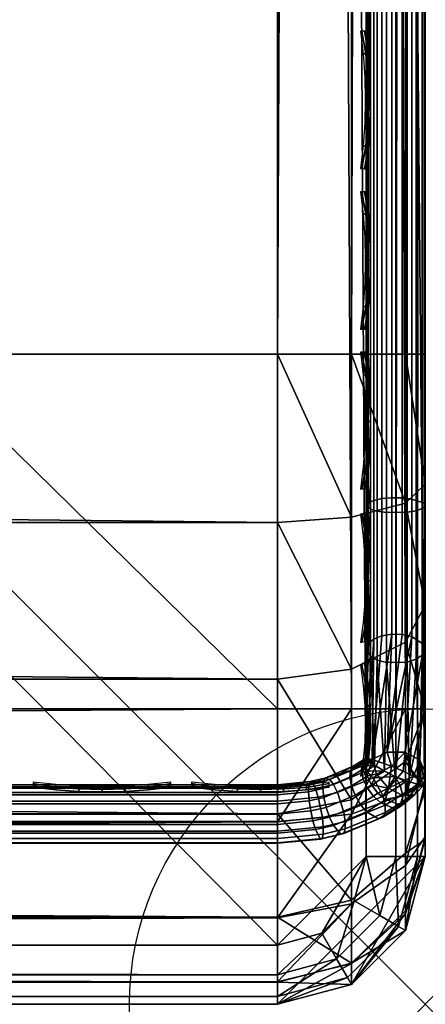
# Model space of a CAD drawing. Header units: inches. Extents: x 0 to 28, y -28 to 0.
# Tile 15 of 98: x 27.3 to 28, y -28 to -26.3. Entities that reach past the tile are written whole.
import ezdxf

# ---------------------------------------------------------------- set-up
doc = ezdxf.new("R2010")
doc.units = ezdxf.units.IN
doc.header["$LTSCALE"] = 0.03937
doc.header["$MEASUREMENT"] = 0
doc.header["$PDMODE"] = 35
doc.header["$PDSIZE"] = 1
for name, color, linetype in [('A-FURN-3-NODE', 7, 'Continuous'), ('A-FURN-3-ST', 151, 'Continuous'), ('A-FURN-3-ST-SEAM', 250, 'Continuous'), ('A-FURN-3-STITCH', 15, 'Continuous')]:
    doc.layers.add(name, color=color, linetype=linetype)
doc.layers.add('A-FURN-3-ST-LM', color=7, linetype='Continuous', true_color=0xffbd7a)

msp = doc.modelspace()

# ---------------------------------------------------------------- linework, layer by layer
at = {"layer": 'A-FURN-3-NODE'}
msp.add_point((28, -28.01), dxfattribs=at)

# ---------------------------------------------------------------- meshes
at = {"layer": 'A-FURN-3-ST'}
mesh = msp.add_polyface(dxfattribs=at)
corners = [(0.25, -0.4912, 5), (27.75, -27.51, 5), (0.25, -27.51, 5), (0.125, -0.4912, 5.0335), (0.125, -27.51, 5.0335), (0.0335, -0.4912, 5.125), (0.0335, -27.51, 5.125), (0, -0.4912, 5.25), (0, -27.51, 5.25), (0.25, -27.7013, 5.0381), (0.125, -27.6885, 5.069), (0.0335, -27.6535, 5.1535), (0, -27.635, 5.2835), (0.25, -26.91, 18), (0.125, -26.91, 17.9665), (0.25, -27.1947, 17.9625), (0.125, -27.186, 17.9302), (0.25, -27.46, 17.8526), (0.125, -27.4433, 17.8236), (0.25, -27.6878, 17.6778), (0.125, -27.6641, 17.6541), (0.0335, -26.91, 17.875), (0.0335, -27.1624, 17.8418), (0.0335, -27.3975, 17.7444), (0.0335, -27.5994, 17.5894), (0, -26.91, 17.75), (0, -27.13, 17.721), (0, -27.335, 17.6361), (0, -27.511, 17.501), (0.0335, -27.7544, 17.3875), (0, -27.6461, 17.325), (0.0335, -1.1, 17.875), (0.125, -1.1, 17.9665), (0.25, -1.1, 18), (27.75, -27.6878, 17.6778), (27.75, -27.46, 17.8526), (27.75, -27.1947, 17.9625), (0, -27.7265, 5.375), (0, -27.76, 5.5), (0, -0.2412, 5.5002), (0, -0.25, 16.9007), (0, -27.76, 16.9), (0, -1.1, 17.75), (0, -27.731, 17.12)]
mesh.append_faces([[corners[k] for k in face] for face in [(0, 1, 2), (3, 2, 4), (5, 4, 6), (7, 6, 8), (9, 10, 2), (2, 10, 4), (4, 10, 11), (4, 11, 6), (6, 11, 8), (8, 11, 12), (13, 14, 15), (15, 14, 16), (15, 16, 17), (17, 16, 18), (17, 18, 19), (19, 18, 20), (14, 21, 16), (16, 21, 22), (16, 22, 23, 18), (18, 23, 24, 20), (21, 25, 22), (22, 25, 26), (22, 26, 23), (23, 26, 27), (23, 27, 24), (24, 27, 28), (24, 28, 29), (29, 28, 30), (31, 25, 21), (32, 21, 14), (33, 14, 13), (19, 34, 17), (17, 35, 15), (15, 36, 13), (2, 1, 9), (12, 37, 8), (8, 38, 39), (40, 38, 41), (42, 41, 25), (25, 41, 43), (25, 43, 30), (30, 28, 25), (25, 28, 27), (25, 27, 26)]])
mesh = msp.add_polyface(dxfattribs=at)
corners = [(0.25, -1.1, 18), (27.75, -1.1, 18), (0.25, -0.8154, 17.9626), (27.75, -0.8154, 17.9626), (0.25, -0.5502, 17.8528), (27.75, -0.5502, 17.8528), (0.25, -0.3225, 17.6781), (0.25, -0.2998, 5.0381), (27.75, -0.2998, 5.0381), (0.25, -0.4912, 5), (0.25, -27.51, 5), (0.125, -0.4912, 5.0335), (0.125, -27.51, 5.0335), (0.0335, -0.4912, 5.125), (0.0335, -27.51, 5.125), (0, -0.4912, 5.25), (0.125, -0.3126, 5.069), (0.0335, -0.3477, 5.1536), (0, -0.3662, 5.2835), (0, -1.1, 17.75), (0.0335, -1.1, 17.875), (0, -0.8801, 17.7211), (0.0335, -0.8478, 17.8418), (0, -0.6752, 17.6362), (0.0335, -0.6127, 17.7445), (0, -0.4992, 17.5013), (0.0335, -0.4108, 17.5897), (0, -0.3641, 17.3254), (0.125, -1.1, 17.9665), (0.125, -0.8241, 17.9302), (0.125, -0.567, 17.8238), (0.125, -0.3462, 17.6544), (0, -26.91, 17.75), (0.0335, -26.91, 17.875), (0.125, -26.91, 17.9665), (0, -27.51, 5.25), (0, -0.2412, 5.5002), (0, -0.2747, 5.3751), (0, -27.76, 5.5), (0, -0.25, 16.9007), (0, -27.76, 16.9), (0, -0.2791, 17.1205), (0.25, -26.91, 18)]
mesh.append_faces([[corners[k] for k in face] for face in [(0, 1, 2), (2, 3, 4), (4, 5, 6), (7, 8, 9), (9, 10, 11), (11, 12, 13), (13, 14, 15), (16, 7, 11), (11, 7, 9), (11, 13, 16), (16, 13, 17), (13, 15, 17), (17, 15, 18), (19, 20, 21), (21, 20, 22), (21, 22, 23), (23, 22, 24), (23, 24, 25), (25, 24, 26), (25, 26, 27), (20, 28, 22), (22, 28, 29), (22, 29, 30, 24), (24, 30, 31, 26), (28, 0, 29), (29, 0, 2), (29, 2, 30), (30, 2, 4), (30, 4, 31), (31, 4, 6), (19, 32, 20), (20, 33, 28), (28, 34, 0), (35, 36, 15), (15, 37, 18), (36, 38, 39), (39, 40, 19), (21, 23, 19), (19, 23, 25), (19, 25, 27), (27, 41, 19), (19, 41, 39), (42, 1, 0)]])
mesh = msp.add_polyface(dxfattribs=at)
corners = [(27.9665, -0.4912, 5.125), (28, -27.51, 5.25), (27.9665, -27.51, 5.125), (27.875, -0.4912, 5.0335), (27.875, -27.51, 5.0335), (27.75, -0.4912, 5), (27.75, -27.51, 5), (27.875, -27.6885, 5.069), (27.75, -27.7013, 5.0381), (27.9665, -27.6535, 5.1535), (28, -27.635, 5.2835), (28, -26.91, 17.75), (27.9665, -26.91, 17.875), (28, -27.13, 17.721), (27.9665, -27.1624, 17.8418), (28, -27.335, 17.6361), (27.9665, -27.3975, 17.7444), (28, -27.511, 17.501), (27.9665, -27.5994, 17.5894), (28, -27.6461, 17.325), (27.875, -26.91, 17.9665), (27.875, -27.186, 17.9302), (27.875, -27.4433, 17.8236), (27.875, -27.6641, 17.6541), (27.75, -26.91, 18), (27.75, -27.1947, 17.9625), (27.75, -27.46, 17.8526), (27.75, -27.6878, 17.6778), (27.875, -1.1, 17.9665), (27.9665, -1.1, 17.875), (28, -1.1, 17.75), (28, -0.2412, 5.5002), (28, -27.76, 5.5), (28, -27.7265, 5.375), (28, -0.25, 16.9007), (28, -27.76, 16.9), (28, -27.731, 17.12), (0.25, -27.46, 17.8526), (0.25, -27.1947, 17.9625), (0.25, -26.91, 18), (0.25, -27.7013, 5.0381), (27.75, -1.1, 18)]
mesh.append_faces([[corners[k] for k in face] for face in [(0, 1, 2), (3, 2, 4), (5, 4, 6), (7, 8, 4), (4, 8, 6), (4, 2, 7), (7, 2, 9), (2, 1, 9), (9, 1, 10), (11, 12, 13), (13, 12, 14), (13, 14, 15), (15, 14, 16), (15, 16, 17), (17, 16, 18), (17, 18, 19), (12, 20, 14), (14, 20, 21), (14, 21, 22, 16), (16, 22, 23, 18), (20, 24, 21), (21, 24, 25), (21, 25, 22), (22, 25, 26), (22, 26, 23), (23, 26, 27), (28, 24, 20), (29, 20, 12), (30, 12, 11), (1, 31, 32), (1, 32, 33), (32, 34, 35), (35, 30, 11), (13, 15, 11), (11, 15, 17), (11, 17, 19), (19, 36, 11), (11, 36, 35), (33, 10, 1), (37, 27, 26), (38, 26, 25), (39, 25, 24), (40, 6, 8), (24, 41, 39)]])
mesh = msp.add_polyface(dxfattribs=at)
corners = [(28, -0.4912, 5.25), (28, -27.51, 5.25), (27.9665, -0.4912, 5.125), (27.9665, -27.51, 5.125), (27.875, -0.4912, 5.0335), (27.875, -27.51, 5.0335), (27.75, -0.4912, 5), (27.875, -0.3126, 5.069), (27.9665, -0.3477, 5.1536), (28, -0.3662, 5.2835), (27.75, -1.1, 18), (27.875, -1.1, 17.9665), (27.75, -0.8154, 17.9626), (27.875, -0.8241, 17.9302), (27.75, -0.5502, 17.8528), (27.875, -0.567, 17.8238), (27.75, -0.3225, 17.6781), (27.875, -0.3462, 17.6544), (27.9665, -1.1, 17.875), (27.9665, -0.8478, 17.8418), (27.9665, -0.6127, 17.7445), (27.9665, -0.4108, 17.5897), (28, -1.1, 17.75), (28, -0.8801, 17.7211), (28, -0.6752, 17.6362), (28, -0.4992, 17.5013), (27.9665, -0.2559, 17.3879), (28, -0.3641, 17.3254), (27.75, -26.91, 18), (27.875, -26.91, 17.9665), (27.9665, -26.91, 17.875), (0.25, -0.8154, 17.9626), (0.25, -0.5502, 17.8528), (0.25, -0.3225, 17.6781), (0.25, -0.4912, 5), (27.75, -0.2998, 5.0381), (27.75, -27.51, 5), (28, -0.2412, 5.5002), (28, -0.2747, 5.3751), (28, -0.25, 16.9007), (28, -27.76, 5.5), (28, -27.76, 16.9), (28, -0.2791, 17.1205)]
mesh.append_faces([[corners[k] for k in face] for face in [(0, 1, 2), (2, 3, 4), (4, 5, 6), (6, 7, 4), (4, 7, 8), (4, 8, 2), (2, 8, 0), (0, 8, 9), (10, 11, 12), (12, 11, 13), (12, 13, 14), (14, 13, 15), (14, 15, 16), (16, 15, 17), (11, 18, 13), (13, 18, 19), (13, 19, 20, 15), (15, 20, 21, 17), (18, 22, 19), (19, 22, 23), (19, 23, 20), (20, 23, 24), (20, 24, 21), (21, 24, 25), (21, 25, 26), (26, 25, 27), (10, 28, 11), (11, 29, 18), (18, 30, 22), (31, 10, 12), (32, 12, 14), (33, 14, 16), (34, 35, 6), (6, 36, 34), (0, 37, 1), (9, 38, 0), (37, 39, 40), (41, 39, 22), (39, 42, 22), (22, 42, 27), (22, 27, 25), (25, 24, 22), (22, 24, 23)]])
mesh = msp.add_polyface(dxfattribs=at)
corners = [(0.25, -28.01, 5.5), (0.125, -27.9765, 5.5), (0.25, -27.9719, 5.3087), (0.125, -27.941, 5.3215), (0.25, -27.8636, 5.1464), (0.125, -27.8399, 5.1701), (0.25, -27.7013, 5.0381), (0.125, -27.6885, 5.069), (0, -27.635, 5.2835), (0.0335, -27.6535, 5.1535), (0.0335, -27.7752, 5.2348), (0, -27.7265, 5.375), (0.0335, -27.8565, 5.3565), (0, -27.76, 5.5), (0.0335, -27.885, 5.5), (0.25, -28.01, 16.9), (0.125, -27.9765, 16.9), (0.0335, -27.885, 16.9), (0, -27.76, 16.9), (0.25, -27.6878, 17.6778), (0.125, -27.6641, 17.6541), (0.25, -27.8626, 17.45), (0.125, -27.8336, 17.4333), (0.25, -27.9725, 17.1847), (0.125, -27.9402, 17.176), (0.0335, -27.8518, 17.1523), (0, -27.731, 17.12), (0.0335, -27.5994, 17.5894), (0.0335, -27.7544, 17.3875), (0, -27.6461, 17.325), (27.75, -28.01, 16.9), (27.75, -27.9725, 17.1847), (27.75, -27.8626, 17.45), (27.75, -27.7013, 5.0381), (27.75, -27.8636, 5.1464), (27.75, -27.9719, 5.3087), (0, -27.51, 5.25)]
mesh.append_faces([[corners[k] for k in face] for face in [(0, 1, 2), (2, 1, 3), (2, 3, 4), (4, 3, 5), (4, 5, 6), (6, 5, 7), (8, 9, 10), (8, 10, 11), (11, 10, 12), (11, 12, 13), (13, 12, 14), (14, 12, 3), (14, 3, 1), (5, 3, 12, 10), (5, 10, 9, 7), (0, 15, 1), (1, 15, 16), (1, 16, 14), (14, 16, 17), (14, 17, 13), (13, 17, 18), (19, 20, 21), (21, 20, 22), (21, 22, 23), (23, 22, 24), (23, 24, 15), (15, 24, 16), (16, 24, 25), (16, 25, 17), (17, 25, 26), (17, 26, 18), (20, 27, 28, 22), (22, 28, 25, 24), (28, 29, 25), (25, 29, 26), (15, 30, 23), (23, 31, 21), (21, 32, 19), (0, 30, 15), (6, 33, 4), (4, 34, 2), (2, 35, 0), (36, 11, 13)]])
mesh = msp.add_polyface(dxfattribs=at)
corners = [(28, -27.7265, 5.375), (28, -27.76, 5.5), (27.9665, -27.8565, 5.3565), (27.9665, -27.885, 5.5), (27.875, -27.9765, 5.5), (27.875, -27.941, 5.3215), (27.75, -28.01, 5.5), (27.75, -27.9719, 5.3087), (27.875, -27.8399, 5.1701), (27.75, -27.8636, 5.1464), (27.875, -27.6885, 5.069), (27.75, -27.7013, 5.0381), (27.9665, -27.6535, 5.1535), (27.9665, -27.7752, 5.2348), (28, -27.635, 5.2835), (28, -27.76, 16.9), (27.9665, -27.885, 16.9), (27.875, -27.9765, 16.9), (27.75, -28.01, 16.9), (28, -27.6461, 17.325), (27.9665, -27.5994, 17.5894), (27.9665, -27.7544, 17.3875), (28, -27.731, 17.12), (27.9665, -27.8518, 17.1523), (27.875, -27.9402, 17.176), (27.75, -27.9725, 17.1847), (27.875, -27.6641, 17.6541), (27.875, -27.8336, 17.4333), (27.75, -27.6878, 17.6778), (27.75, -27.8626, 17.45), (0.25, -27.9725, 17.1847), (0.25, -27.8626, 17.45), (0.25, -27.6878, 17.6778), (0.25, -28.01, 5.5), (0.25, -27.8636, 5.1464), (0.25, -27.9719, 5.3087)]
mesh.append_faces([[corners[k] for k in face] for face in [(0, 1, 2), (2, 1, 3), (2, 3, 4), (2, 4, 5), (5, 4, 6), (5, 6, 7), (5, 7, 8), (8, 7, 9), (8, 9, 10), (10, 9, 11), (10, 12, 13, 8), (8, 13, 2, 5), (12, 14, 13), (13, 14, 0), (13, 0, 2), (1, 15, 3), (3, 15, 16), (3, 16, 4), (4, 16, 17), (4, 17, 6), (6, 17, 18), (19, 20, 21), (19, 21, 22), (22, 21, 23), (22, 23, 15), (15, 23, 16), (16, 23, 24), (16, 24, 17), (17, 24, 25), (17, 25, 18), (20, 26, 27, 21), (21, 27, 24, 23), (26, 28, 27), (27, 28, 29), (27, 29, 24), (24, 29, 25), (30, 18, 25), (31, 25, 29), (32, 29, 28), (6, 18, 33), (34, 11, 9), (35, 9, 7), (33, 7, 6)]])
at = {"layer": 'A-FURN-3-ST-LM'}
mesh = msp.add_polyface(dxfattribs=at)
corners = [(0.1, -27.76, 18.5), (0.05, -27.76, 18.4866), (0.1201, -27.835, 18.5), (0.0768, -27.86, 18.4866), (0.175, -27.8899, 18.5), (0.15, -27.9332, 18.4866), (0.25, -27.91, 18.5), (0.25, -27.96, 18.4866), (0.1317, -27.9649, 18.45), (0.25, -27.9966, 18.45), (0.125, -27.9765, 18.4), (0.25, -28.01, 18.4), (0.0134, -27.76, 18.45), (0.0451, -27.8783, 18.45), (0, -27.76, 18.4), (0.0335, -27.885, 18.4), (0.1, -0.25, 18.5), (0.05, -0.25, 18.4866), (0.0134, -0.25, 18.45), (0, -0.25, 18.4), (27.75, -28.01, 18.4), (27.75, -27.9966, 18.45), (27.75, -27.96, 18.4866), (27.75, -27.91, 18.5), (0.25, -0.1, 18.5), (0.25, -0.05, 18.4866), (0.175, -0.1201, 18.5), (0.15, -0.0768, 18.4866), (0.1201, -0.175, 18.5), (0.0768, -0.15, 18.4866), (0.0451, -0.1317, 18.45), (0.0335, -0.125, 18.4), (0.25, -0.0134, 18.45), (0.1317, -0.0451, 18.45), (0.25, 0, 18.4), (0.125, -0.0335, 18.4), (28, -27.76, 18.4), (27.9866, -27.76, 18.45), (27.9665, -27.885, 18.4), (27.9549, -27.8783, 18.45), (27.875, -27.9765, 18.4), (27.8683, -27.9649, 18.45), (27.85, -27.9332, 18.4866), (27.825, -27.8899, 18.5), (27.95, -27.76, 18.4866), (27.9232, -27.86, 18.4866), (27.9, -27.76, 18.5), (27.8799, -27.835, 18.5), (27.75, -0.1, 18.5), (27.75, -0.05, 18.4866), (27.75, -0.0134, 18.45), (27.75, 0, 18.4), (28, -0.25, 18.4), (27.9866, -0.25, 18.45), (27.95, -0.25, 18.4866), (27.9, -0.25, 18.5), (27.875, -0.0335, 18.4), (27.8683, -0.0451, 18.45), (27.9665, -0.125, 18.4), (27.9549, -0.1317, 18.45), (27.9232, -0.15, 18.4866), (27.8799, -0.175, 18.5), (27.85, -0.0768, 18.4866), (27.825, -0.1201, 18.5), (28, -0.25, 18), (28, -27.76, 18), (27.9665, -27.885, 18), (27.875, -27.9765, 18), (27.75, -28.01, 18), (0.25, -28.01, 18), (0.125, -27.9765, 18), (0.0335, -27.885, 18), (0, -27.76, 18), (0, -0.25, 18), (0.0335, -0.125, 18), (0.125, -0.0335, 18), (0.25, 0, 18), (27.75, 0, 18), (27.875, -0.0335, 18), (27.9665, -0.125, 18)]
mesh.append_faces([[corners[k] for k in face] for face in [(0, 1, 2), (2, 1, 3), (2, 3, 4), (4, 3, 5), (4, 5, 6), (6, 5, 7), (7, 5, 8), (7, 8, 9), (9, 8, 10), (9, 10, 11), (1, 12, 3), (3, 12, 13), (3, 13, 8, 5), (12, 14, 13), (13, 14, 15), (13, 15, 8), (8, 15, 10), (0, 16, 1), (1, 16, 17), (1, 17, 12), (12, 17, 18), (12, 18, 14), (14, 18, 19), (11, 20, 9), (9, 20, 21), (9, 21, 7), (7, 21, 22), (7, 22, 6), (6, 22, 23), (24, 25, 26), (26, 25, 27), (26, 27, 28), (28, 27, 29), (28, 29, 16), (16, 29, 17), (17, 29, 30), (17, 30, 18), (18, 30, 31), (18, 31, 19), (25, 32, 27), (27, 32, 33), (27, 33, 30, 29), (32, 34, 33), (33, 34, 35), (33, 35, 30), (30, 35, 31), (36, 37, 38), (38, 37, 39), (38, 39, 40), (40, 39, 41), (40, 41, 20), (20, 41, 21), (21, 41, 42), (21, 42, 22), (22, 42, 43), (22, 43, 23), (37, 44, 39), (39, 44, 45), (39, 45, 42, 41), (44, 46, 45), (45, 46, 47), (45, 47, 42), (42, 47, 43), (24, 48, 25), (25, 48, 49), (25, 49, 32), (32, 49, 50), (32, 50, 34), (34, 50, 51), (36, 52, 37), (37, 52, 53), (37, 53, 44), (44, 53, 54), (44, 54, 46), (46, 54, 55), (51, 50, 56), (56, 50, 57), (56, 57, 58), (58, 57, 59), (58, 59, 52), (52, 59, 53), (53, 59, 60), (53, 60, 54), (54, 60, 61), (54, 61, 55), (50, 49, 57), (57, 49, 62), (57, 62, 60, 59), (49, 48, 62), (62, 48, 63), (62, 63, 60), (60, 63, 61), (52, 36, 64), (64, 36, 65), (65, 36, 66), (66, 36, 38), (66, 38, 67), (67, 38, 40), (67, 40, 68), (68, 40, 20), (20, 11, 68), (68, 11, 69), (69, 11, 70), (70, 11, 10), (70, 10, 71), (71, 10, 15), (71, 15, 72), (72, 15, 14), (2, 4, 0), (0, 4, 6), (0, 6, 24), (24, 6, 23), (24, 23, 48), (48, 23, 46), (48, 46, 55), (23, 43, 46), (46, 43, 47), (61, 63, 55), (55, 63, 48), (0, 24, 16), (16, 24, 26), (16, 26, 28), (14, 19, 72), (72, 19, 73), (73, 19, 74), (74, 19, 31), (74, 31, 75), (75, 31, 35), (75, 35, 76), (76, 35, 34), (34, 51, 76), (76, 51, 77), (77, 51, 78), (78, 51, 56), (78, 56, 79), (79, 56, 58), (79, 58, 64), (64, 58, 52)]])
mesh.append_faces([[corners[k] for k in face] for face in [(75, 73, 74), (67, 65, 66)]], dxfattribs={"vtx0": -1})
mesh.append_faces([[corners[k] for k in face] for face in [(70, 72, 69), (76, 73, 75), (78, 64, 77), (68, 65, 67)]], dxfattribs={"vtx0": -1, "vtx1": -1})
mesh.append_faces([[corners[k] for k in face] for face in [(69, 72, 76), (77, 65, 68)]], dxfattribs={"vtx0": -1, "vtx1": -1, "vtx2": -1})
mesh.append_faces([[corners[k] for k in face] for face in [(69, 76, 77), (77, 64, 65)]], dxfattribs={"vtx0": -1, "vtx2": -1})
mesh.append_faces([[corners[k] for k in face] for face in [(72, 73, 76), (68, 69, 77)]], dxfattribs={"vtx1": -1, "vtx2": -1})
mesh.append_faces([[corners[k] for k in face] for face in [(70, 71, 72), (78, 79, 64)]], dxfattribs={"vtx2": -1})
at = {"layer": 'A-FURN-3-ST-SEAM'}
mesh = msp.add_polyface(dxfattribs=at)
corners = [(27.9433, -23.3349, 17.8505), (27.9266, -23.3349, 17.8563), (27.9266, -19.7597, 17.8563), (27.9433, -19.7597, 17.8505), (27.9266, -16.1846, 17.8563), (27.9433, -16.1846, 17.8505), (27.9035, -16.1846, 17.8826), (27.9128, -16.1846, 17.8675), (27.9128, -19.7597, 17.8675), (27.9035, -19.7597, 17.8826), (27.9128, -23.3349, 17.8675), (27.9035, -23.3349, 17.8826), (27.9, -26.91, 17.9), (27.9, -23.3349, 17.9), (27.9, -19.7597, 17.9), (27.9981, -16.1846, 17.8868), (27.9997, -16.1846, 17.9045), (27.9997, -19.7597, 17.9045), (27.9981, -19.7597, 17.8868), (27.9997, -23.3349, 17.9045), (27.9981, -23.3349, 17.8868), (27.9949, -16.1846, 17.9217), (27.9949, -19.7597, 17.9217), (27.9949, -23.3349, 17.9217), (27.9345, -16.1846, 17.9472), (27.9188, -16.1846, 17.939), (27.9188, -19.7597, 17.939), (27.9345, -19.7597, 17.9472), (27.9188, -23.3349, 17.939), (27.9345, -23.3349, 17.9472), (27.9071, -16.1846, 17.9255), (27.9071, -19.7597, 17.9255), (27.9071, -23.3349, 17.9255), (27.9, -16.1846, 17.9), (27.9071, -26.91, 17.9255), (27.961, -23.3349, 17.8515), (27.961, -19.7597, 17.8515), (27.961, -16.1846, 17.8515), (27.9845, -23.3349, 17.9362), (27.9845, -19.7597, 17.9362), (27.9845, -16.1846, 17.9362), (27.9772, -23.3349, 17.8588), (27.9772, -19.7597, 17.8588), (27.9772, -16.1846, 17.8588), (27.9696, -23.3349, 17.9459), (27.9696, -19.7597, 17.9459), (27.9696, -16.1846, 17.9459)]
mesh.append_faces([[corners[k] for k in face] for face in [(11, 12, 13), (11, 13, 9), (9, 13, 14), (9, 14, 6), (31, 33, 14), (31, 14, 32), (32, 14, 13), (32, 13, 34)]])
mesh.append_faces([[corners[k] for k in face] for face in [(9, 8, 10, 11), (18, 17, 19, 20), (17, 22, 23, 19), (27, 26, 28, 29), (26, 31, 32, 28)]], dxfattribs={"vtx0": -1})
mesh.append_faces([[corners[k] for k in face] for face in [(3, 2, 4, 5), (6, 7, 8, 9), (15, 16, 17, 18), (16, 21, 22, 17), (24, 25, 26, 27), (25, 30, 31, 26), (36, 3, 5, 37), (39, 22, 21, 40), (2, 8, 7, 4), (42, 36, 37, 43), (18, 42, 43, 15), (45, 39, 40, 46)]], dxfattribs={"vtx0": -1, "vtx2": -1})
mesh.append_faces([[corners[k] for k in face] for face in [(0, 1, 2, 3), (35, 0, 3, 36), (38, 23, 22, 39), (1, 10, 8, 2), (41, 35, 36, 42), (20, 41, 42, 18), (44, 38, 39, 45), (29, 44, 45, 27)]], dxfattribs={"vtx2": -1})
mesh = msp.add_polyface(dxfattribs=at)
corners = [(27.9433, -27.1531, 17.8187), (27.9266, -27.1546, 17.8243), (27.9266, -26.91, 17.8563), (27.9433, -26.91, 17.8505), (27.9266, -23.3349, 17.8563), (27.9433, -23.3349, 17.8505), (27.9035, -23.3349, 17.8826), (27.9128, -23.3349, 17.8675), (27.9128, -26.91, 17.8675), (27.9035, -26.91, 17.8826), (27.9128, -27.1575, 17.8352), (27.9035, -27.1614, 17.8498), (27.9, -27.0951, 17.8825), (27.9, -26.91, 17.9), (27.9981, -23.3349, 17.8868), (27.9997, -23.3349, 17.9045), (27.9997, -26.91, 17.9045), (27.9981, -26.91, 17.8868), (27.9997, -27.167, 17.871), (27.9981, -27.1624, 17.8538), (27.9949, -23.3349, 17.9217), (27.9949, -26.91, 17.9217), (27.9949, -27.1714, 17.8876), (27.9345, -23.3349, 17.9472), (27.9188, -23.3349, 17.939), (27.9188, -26.91, 17.939), (27.9345, -26.91, 17.9472), (27.9188, -27.1758, 17.9043), (27.9345, -27.1779, 17.9122), (27.9071, -23.3349, 17.9255), (27.9071, -26.91, 17.9255), (27.9071, -27.1723, 17.8913), (27.9, -23.3349, 17.9), (27.9, -27.1658, 17.8666), (27.9, -27.2772, 17.8301), (27.961, -27.3842, 17.7247), (27.9433, -27.3837, 17.7238), (27.961, -27.1534, 17.8197), (27.961, -26.91, 17.8515), (27.961, -23.3349, 17.8515), (27.9845, -27.1751, 17.9016), (27.9845, -26.91, 17.9362), (27.9845, -23.3349, 17.9362), (27.9772, -27.1553, 17.8268), (27.9772, -26.91, 17.8588), (27.9772, -23.3349, 17.8588), (27.9696, -27.1775, 17.9109), (27.9696, -26.91, 17.9459), (27.9696, -23.3349, 17.9459)]
mesh.append_faces([[corners[k] for k in face] for face in [(0, 1, 2, 3), (3, 2, 4, 5), (6, 7, 8, 9), (9, 8, 10, 11), (11, 12, 9), (9, 13, 6), (14, 15, 16, 17), (17, 16, 18, 19), (15, 20, 21, 16), (16, 21, 22, 18), (23, 24, 25, 26), (26, 25, 27, 28), (24, 29, 30, 25), (25, 30, 31, 27), (30, 32, 13), (30, 13, 12), (30, 12, 31), (31, 12, 33), (31, 33, 34), (35, 36, 0, 37), (37, 0, 3, 38), (38, 3, 5, 39), (40, 22, 21, 41), (41, 21, 20, 42), (1, 10, 8, 2), (2, 8, 7, 4), (43, 37, 38, 44), (44, 38, 39, 45), (19, 43, 44, 17), (17, 44, 45, 14), (46, 40, 41, 47), (47, 41, 42, 48), (28, 46, 47, 26), (26, 47, 48, 23)]])
mesh = msp.add_polyface(dxfattribs=at)
corners = [(27.9, -27.594, 17.6295), (27.9, -27.4463, 17.7439), (27.9001, -27.5938, 17.6261), (27.9035, -27.3997, 17.7517), (27.9, -27.4084, 17.7668), (27.9, -27.2772, 17.8301), (27.9035, -27.1614, 17.8498), (27.9, -27.1658, 17.8666), (27.9, -27.0951, 17.8825), (27.9035, -26.91, 17.8826), (27.9, -26.91, 17.9), (27.9034, -27.5979, 17.6505), (27.9, -27.5941, 17.6303), (27.8995, -27.5976, 17.6074), (27.8931, -27.6024, 17.6121), (27.8985, -27.5949, 17.6272), (27.8735, -27.6142, 17.6239), (27.8781, -27.6073, 17.6395), (27.8303, -27.6272, 17.6593), (27.8274, -27.6335, 17.643), (27.8049, -27.6331, 17.6652), (27.8029, -27.6391, 17.6486), (27.75, -27.6385, 17.6706), (27.8752, -27.6405, 17.6006), (27.8726, -27.6258, 17.6105), (27.892, -27.6141, 17.5988), (27.895, -27.6284, 17.5887), (27.8983, -27.6093, 17.5941), (27.9015, -27.6236, 17.5839), (27.8908, -27.6077, 17.6628), (27.8102, -27.6361, 17.691), (27.8384, -27.6295, 17.6845), (27.8268, -27.6449, 17.6294), (27.9014, -27.6149, 17.6753), (27.845, -27.6382, 17.6985), (27.912, -27.6269, 17.6831), (27.8517, -27.6518, 17.7078)]
mesh.append_faces([[corners[k] for k in face] for face in [(0, 1, 2), (2, 1, 3), (1, 4, 3), (3, 4, 5), (6, 5, 7), (6, 7, 8), (9, 8, 10), (11, 1, 12), (12, 1, 0), (2, 13, 14), (2, 14, 15), (15, 14, 16), (15, 16, 17), (17, 16, 18), (18, 16, 19), (18, 19, 20), (20, 19, 21), (20, 21, 22), (23, 24, 25, 26), (26, 25, 27, 28), (29, 11, 17), (17, 11, 12), (17, 12, 15), (15, 12, 0), (15, 0, 2), (20, 30, 18), (18, 30, 31), (18, 31, 17), (17, 31, 29), (25, 14, 13, 27), (14, 25, 24, 16), (16, 24, 32, 19), (33, 29, 31, 34), (35, 33, 34, 36)]])
mesh = msp.add_polyface(dxfattribs=at)
corners = [(27.9001, -27.5938, 17.6261), (27.9128, -27.3922, 17.7386), (27.91, -27.5959, 17.5859), (27.9266, -27.3866, 17.7289), (27.9433, -27.3837, 17.7238), (27.9266, -27.1546, 17.8243), (27.9433, -27.1531, 17.8187), (27.9035, -27.1614, 17.8498), (27.9128, -27.1575, 17.8352), (27.9035, -27.3997, 17.7517), (27.9, -27.2772, 17.8301), (27.9981, -27.1624, 17.8538), (27.9997, -27.167, 17.871), (27.9997, -27.4107, 17.7707), (27.9981, -27.4018, 17.7553), (28, -27.6176, 17.6076), (27.9949, -27.4192, 17.7856), (27.9898, -27.6383, 17.6287), (27.9845, -27.4264, 17.7981), (27.9726, -27.6339, 17.6531), (27.9696, -27.4313, 17.8065), (27.9492, -27.6247, 17.6692), (27.9345, -27.4319, 17.8077), (27.9308, -27.6156, 17.6724), (27.9188, -27.4278, 17.8006), (27.9141, -27.6057, 17.666), (27.9071, -27.4211, 17.7889), (27.9034, -27.5979, 17.6505), (27.9, -27.4463, 17.7439), (27.9949, -27.1714, 17.8876), (27.9345, -27.1779, 17.9122), (27.9188, -27.1758, 17.9043), (27.9071, -27.1723, 17.8913), (27.9, -27.4084, 17.7668), (27.9909, -27.5968, 17.5868), (27.9662, -27.5837, 17.5737), (27.9772, -27.3879, 17.7311), (27.9353, -27.5833, 17.5733), (27.961, -27.3842, 17.7247), (27.9772, -27.1553, 17.8268), (27.961, -27.1534, 17.8197), (27.9845, -27.1751, 17.9016), (27.9696, -27.1775, 17.9109)]
mesh.append_faces([[corners[k] for k in face] for face in [(0, 1, 2), (2, 1, 3), (2, 3, 4), (4, 3, 5, 6), (7, 8, 1, 9), (9, 1, 0), (9, 10, 7), (11, 12, 13, 14), (14, 13, 15), (15, 13, 16), (17, 16, 18), (19, 18, 20), (21, 20, 22), (23, 22, 24), (25, 24, 26), (27, 26, 28), (12, 29, 16, 13), (30, 31, 24, 22), (31, 32, 26, 24), (32, 10, 26), (26, 10, 33), (26, 33, 28), (14, 34, 35), (14, 35, 36), (36, 35, 37), (36, 37, 38), (38, 37, 4), (37, 2, 4), (5, 3, 1, 8), (11, 14, 36, 39), (39, 36, 38, 40), (18, 16, 29, 41), (30, 22, 20, 42), (42, 20, 18, 41)]])
mesh = msp.add_polyface(dxfattribs=at)
corners = [(27.99, -27.6383, 17.6283), (27.9995, -27.637, 17.5772), (28, -27.6176, 17.6076), (27.9909, -27.5968, 17.5868), (27.993, -27.6317, 17.5565), (27.98, -27.6241, 17.5436), (27.9662, -27.5837, 17.5737), (27.9624, -27.6154, 17.5403), (27.9429, -27.607, 17.5472), (27.91, -27.5959, 17.5859), (27.9353, -27.5833, 17.5733), (27.9177, -27.6207, 17.5691), (27.9377, -27.6441, 17.5669), (27.9949, -27.4192, 17.7856), (27.9898, -27.6383, 17.6287), (27.9845, -27.4264, 17.7981), (27.9726, -27.6339, 17.6531), (27.9696, -27.4313, 17.8065), (27.9492, -27.6247, 17.6692), (27.9345, -27.4319, 17.8077), (27.9308, -27.6156, 17.6724), (27.9188, -27.4278, 17.8006), (27.9141, -27.6057, 17.666), (27.9071, -27.4211, 17.7889), (27.9034, -27.5979, 17.6505), (27.9981, -27.4018, 17.7553), (27.8995, -27.5976, 17.6074), (27.9001, -27.5938, 17.6261), (27.9015, -27.6236, 17.5839), (27.8983, -27.6093, 17.5941), (27.9088, -27.6386, 17.5782), (27.902, -27.6437, 17.5832), (27.895, -27.6284, 17.5887), (27.9666, -27.6332, 17.6583), (27.9573, -27.6401, 17.6652), (27.912, -27.6269, 17.6831), (27.9014, -27.6149, 17.6753), (27.8908, -27.6077, 17.6628)]
mesh.append_faces([[corners[k] for k in face] for face in [(0, 1, 2), (2, 1, 3), (3, 1, 4), (3, 4, 5), (3, 5, 6), (6, 5, 7), (6, 7, 8), (9, 10, 8), (8, 10, 6), (9, 8, 11), (11, 8, 12), (12, 8, 7), (12, 7, 5), (2, 13, 14), (14, 15, 16), (16, 17, 18), (18, 19, 20), (20, 21, 22), (22, 23, 24), (14, 0, 2), (2, 3, 25), (9, 26, 27), (28, 29, 9), (9, 29, 26), (9, 11, 28), (28, 11, 30), (28, 30, 31, 32), (33, 16, 18), (33, 18, 34), (35, 18, 20), (35, 20, 36), (36, 20, 22), (36, 22, 37), (37, 22, 24)]])
mesh = msp.add_polyface(dxfattribs=at)
corners = [(27.75, -27.6385, 17.6706), (27.8029, -27.6391, 17.6486), (27.75, -27.6444, 17.6539), (24, -27.6385, 17.6706), (24, -27.6444, 17.6539), (20.25, -27.6385, 17.6706), (20.25, -27.671, 17.631), (20.25, -27.6558, 17.6402), (24, -27.6558, 17.6402), (24, -27.671, 17.631), (27.75, -27.6558, 17.6402), (27.75, -27.671, 17.631), (27.8025, -27.6506, 17.635), (27.8036, -27.6657, 17.6257), (27.8062, -27.6828, 17.6221), (27.75, -27.6884, 17.6276), (24, -27.6884, 17.6276), (20.25, -27.6884, 17.6276), (20.25, -27.7207, 17.6406), (20.25, -27.7057, 17.6311), (24, -27.7057, 17.6311), (24, -27.7207, 17.6406), (27.75, -27.7057, 17.6311), (27.75, -27.7207, 17.6406), (27.8099, -27.6999, 17.6253), (27.8143, -27.7145, 17.6344), (27.75, -27.7376, 17.6713), (24, -27.7376, 17.6713), (20.25, -27.7376, 17.6713), (20.25, -27.7295, 17.7053), (20.25, -27.7367, 17.689), (24, -27.7367, 17.689), (24, -27.7295, 17.7053), (27.75, -27.7367, 17.689), (27.75, -27.7295, 17.7053), (24, -27.642, 17.6969), (27.75, -27.642, 17.6969), (27.8049, -27.6331, 17.6652), (20.25, -27.642, 17.6969), (27.75, -27.6517, 17.7118), (24, -27.6517, 17.7118), (27.75, -27.6661, 17.7221), (24, -27.6661, 17.7221), (27.75, -27.701, 17.7257), (24, -27.701, 17.7257), (27.75, -27.7171, 17.7182), (24, -27.7171, 17.7182), (20.25, -27.701, 17.7257), (20.25, -27.7171, 17.7182)]
mesh.append_faces([[corners[k] for k in face] for face in [(0, 1, 2), (0, 2, 3), (3, 2, 4), (3, 4, 5), (9, 8, 10, 11), (11, 10, 12, 13), (13, 14, 15, 11), (11, 15, 16, 9), (21, 20, 22, 23), (23, 22, 24, 25), (23, 26, 27, 21), (32, 31, 33, 34), (3, 35, 0), (0, 35, 36), (0, 36, 37), (3, 38, 35), (26, 33, 31, 27), (14, 24, 22, 15), (15, 22, 20, 16), (1, 12, 10, 2), (2, 10, 8, 4), (39, 36, 35, 40), (41, 39, 40, 42), (43, 41, 42, 44), (45, 43, 44, 46), (34, 45, 46, 32)]])
mesh.append_faces([[corners[k] for k in face] for face in [(6, 7, 8, 9), (18, 19, 20, 21), (29, 30, 31, 32)]], dxfattribs={"vtx0": -1})
mesh.append_faces([[corners[k] for k in face] for face in [(9, 16, 17, 6), (21, 27, 28, 18), (16, 20, 19, 17), (46, 44, 47, 48), (32, 46, 48, 29)]], dxfattribs={"vtx2": -1})
mesh = msp.add_polyface(dxfattribs=at)
corners = [(27.8036, -27.6657, 17.6257), (27.8025, -27.6506, 17.635), (27.8268, -27.6449, 17.6294), (27.8285, -27.6599, 17.62), (27.8726, -27.6258, 17.6105), (27.8752, -27.6405, 17.6006), (27.895, -27.6284, 17.5887), (27.902, -27.6437, 17.5832), (27.8812, -27.6564, 17.5958), (27.8323, -27.6768, 17.6161), (27.8062, -27.6828, 17.6221), (27.8143, -27.7145, 17.6344), (27.8099, -27.6999, 17.6253), (27.8379, -27.6933, 17.6188), (27.8446, -27.7074, 17.6274), (27.8901, -27.6717, 17.5972), (27.9006, -27.6842, 17.6043), (27.921, -27.6962, 17.6302), (27.8574, -27.7224, 17.6562), (27.8228, -27.7306, 17.6644), (27.75, -27.7376, 17.6713), (27.75, -27.7207, 17.6406), (27.75, -27.7295, 17.7053), (27.75, -27.7367, 17.689), (27.8259, -27.7295, 17.6819), (27.8275, -27.7221, 17.6981), (27.862, -27.7209, 17.6733), (27.8644, -27.7133, 17.6893), (27.9282, -27.6936, 17.6463), (27.932, -27.6855, 17.6617), (27.8049, -27.6331, 17.6652), (27.75, -27.642, 17.6969), (27.8102, -27.6361, 17.691), (27.9125, -27.658, 17.5837), (27.8274, -27.6335, 17.643), (27.8029, -27.6391, 17.6486), (27.845, -27.6382, 17.6985), (27.8384, -27.6295, 17.6845), (27.8146, -27.6454, 17.7056), (27.75, -27.6517, 17.7118), (27.8517, -27.6518, 17.7078), (27.8191, -27.6595, 17.7155), (27.75, -27.6661, 17.7221), (27.9285, -27.6579, 17.6829), (27.912, -27.6269, 17.6831), (27.8622, -27.6852, 17.71), (27.826, -27.6938, 17.7186), (27.75, -27.701, 17.7257), (27.9322, -27.6731, 17.6745), (27.8645, -27.701, 17.7022), (27.8276, -27.7098, 17.711), (27.75, -27.7171, 17.7182)]
mesh.append_faces([[corners[k] for k in face] for face in [(0, 1, 2, 3), (3, 2, 4, 5), (6, 7, 8, 5), (5, 8, 9, 3), (3, 9, 10, 0), (11, 12, 13, 14), (14, 13, 15, 16), (16, 17, 18, 14), (14, 18, 19, 11), (11, 19, 20, 21), (22, 23, 24, 25), (25, 24, 26, 27), (27, 26, 28, 29), (30, 31, 32), (17, 28, 26, 18), (18, 26, 24, 19), (19, 24, 23, 20), (7, 33, 15, 8), (8, 15, 13, 9), (9, 13, 12, 10), (34, 2, 1, 35), (36, 37, 32, 38), (38, 32, 31, 39), (40, 36, 38, 41), (41, 38, 39, 42), (43, 44, 40, 45), (45, 40, 41, 46), (46, 41, 42, 47), (48, 43, 45, 49), (49, 45, 46, 50), (50, 46, 47, 51), (29, 48, 49, 27), (27, 49, 50, 25), (25, 50, 51, 22)]])
mesh = msp.add_polyface(dxfattribs=at)
corners = [(27.9377, -27.6441, 17.5669), (27.98, -27.6241, 17.5436), (27.9624, -27.6572, 17.58), (27.993, -27.6317, 17.5565), (27.9995, -27.637, 17.5772), (27.99, -27.6383, 17.6283), (27.9824, -27.655, 17.6034), (27.9006, -27.6842, 17.6043), (27.8901, -27.6717, 17.5972), (27.9125, -27.658, 17.5837), (27.9247, -27.6694, 17.5896), (27.9198, -27.6526, 17.5783), (27.9326, -27.6635, 17.5838), (27.9088, -27.6386, 17.5782), (27.9177, -27.6207, 17.5691), (27.9574, -27.6726, 17.6068), (27.9485, -27.6792, 17.6133), (27.921, -27.6962, 17.6302), (27.932, -27.6855, 17.6617), (27.9282, -27.6936, 17.6463), (27.9569, -27.6759, 17.6286), (27.9614, -27.6673, 17.6436), (27.9662, -27.669, 17.6218), (27.9709, -27.6603, 17.6366), (27.9898, -27.6383, 17.6287), (27.9711, -27.6479, 17.6494), (27.9726, -27.6339, 17.6531), (27.9666, -27.6332, 17.6583), (27.9573, -27.6401, 17.6652), (27.9492, -27.6247, 17.6692), (27.9285, -27.6579, 17.6829), (27.9322, -27.6731, 17.6745), (27.9616, -27.6549, 17.6565), (27.912, -27.6269, 17.6831), (27.902, -27.6437, 17.5832)]
mesh.append_faces([[corners[k] for k in face] for face in [(0, 1, 2), (2, 1, 3), (2, 3, 4), (5, 6, 4), (4, 6, 2), (7, 8, 9, 10), (10, 9, 11, 12), (12, 11, 0), (0, 11, 13), (0, 13, 14), (0, 2, 12), (12, 2, 15), (12, 15, 16, 10), (10, 16, 17, 7), (18, 19, 20, 21), (21, 20, 22, 23), (23, 22, 6), (6, 22, 15), (6, 15, 2), (6, 5, 23), (23, 5, 24), (23, 24, 25), (25, 24, 26), (25, 26, 27), (28, 29, 30), (28, 30, 31, 32), (32, 31, 18, 21), (30, 29, 33), (25, 27, 28, 32), (32, 21, 23, 25), (20, 16, 15, 22), (16, 20, 19, 17), (9, 34, 13, 11)]])
at = {"layer": 'A-FURN-3-STITCH'}
mesh = msp.add_polymesh((7, 4), dxfattribs=at)
for k, corner in enumerate([(27.8907, -26.5963, 17.9558), (27.8929, -26.5963, 17.9543), (27.8972, -26.5964, 17.9514), (27.8993, -26.5964, 17.9499), (27.895, -26.5578, 17.9615), (27.8997, -26.5578, 17.9637), (27.904, -26.5579, 17.9608), (27.9036, -26.5579, 17.9556), (27.8976, -26.519, 17.9646), (27.9023, -26.5189, 17.9669), (27.9066, -26.519, 17.964), (27.9062, -26.5191, 17.9588), (27.8984, -26.4799, 17.9652), (27.9031, -26.4798, 17.9675), (27.9074, -26.4799, 17.9646), (27.9071, -26.48, 17.9594), (27.8976, -26.4408, 17.9633), (27.9023, -26.4408, 17.9656), (27.9066, -26.4408, 17.9627), (27.9062, -26.4409, 17.9575), (27.895, -26.4021, 17.9589), (27.8997, -26.402, 17.9611), (27.904, -26.4021, 17.9582), (27.9036, -26.4022, 17.953), (27.8907, -26.3638, 17.9519), (27.8929, -26.3638, 17.9505), (27.8972, -26.3639, 17.9476), (27.8993, -26.3639, 17.9461)]):
    mesh.set_mesh_vertex(divmod(k, 4), corner)
mesh = msp.add_polymesh((7, 4), dxfattribs=at)
for k, corner in enumerate([(27.8907, -26.8678, 17.9558), (27.8929, -26.8678, 17.9543), (27.8972, -26.8679, 17.9514), (27.8993, -26.8679, 17.9499), (27.895, -26.8294, 17.9615), (27.8997, -26.8293, 17.9637), (27.904, -26.8294, 17.9608), (27.9036, -26.8295, 17.9556), (27.8976, -26.7905, 17.9646), (27.9023, -26.7904, 17.9669), (27.9066, -26.7905, 17.964), (27.9062, -26.7906, 17.9588), (27.8984, -26.7514, 17.9652), (27.9031, -26.7514, 17.9675), (27.9074, -26.7514, 17.9646), (27.9071, -26.7515, 17.9594), (27.8976, -26.7124, 17.9633), (27.9023, -26.7123, 17.9656), (27.9066, -26.7124, 17.9627), (27.9062, -26.7124, 17.9575), (27.895, -26.6736, 17.9589), (27.8997, -26.6736, 17.9611), (27.904, -26.6736, 17.9582), (27.9036, -26.6737, 17.953), (27.8907, -26.6353, 17.9519), (27.8929, -26.6354, 17.9505), (27.8972, -26.6354, 17.9476), (27.8993, -26.6354, 17.9461)]):
    mesh.set_mesh_vertex(divmod(k, 4), corner)
mesh = msp.add_polymesh((7, 4), dxfattribs=at)
for k, corner in enumerate([(27.8907, -27.1383, 17.9323), (27.8929, -27.1381, 17.9308), (27.8972, -27.1378, 17.9279), (27.8993, -27.1377, 17.9265), (27.895, -27.1008, 17.9426), (27.8997, -27.101, 17.9448), (27.904, -27.1007, 17.9419), (27.9036, -27.1002, 17.9368), (27.8976, -27.0626, 17.9504), (27.9023, -27.0628, 17.9527), (27.9066, -27.0625, 17.9498), (27.9062, -27.0619, 17.9446), (27.8984, -27.0238, 17.9557), (27.9031, -27.0241, 17.958), (27.9074, -27.0238, 17.9551), (27.9071, -27.0232, 17.9499), (27.8976, -26.9848, 17.9586), (27.9023, -26.9851, 17.9608), (27.9066, -26.9848, 17.9579), (27.9062, -26.9842, 17.9528), (27.895, -26.9458, 17.9588), (27.8997, -26.9461, 17.9611), (27.904, -26.9458, 17.9582), (27.9036, -26.9452, 17.953), (27.8907, -26.907, 17.9566), (27.8929, -26.9069, 17.9552), (27.8972, -26.9066, 17.9523), (27.8993, -26.9064, 17.9508)]):
    mesh.set_mesh_vertex(divmod(k, 4), corner)
mesh = msp.add_polymesh((7, 4), dxfattribs=at)
for k, corner in enumerate([(27.8907, -27.3977, 17.838), (27.8929, -27.3971, 17.8366), (27.8972, -27.3961, 17.8339), (27.8993, -27.3956, 17.8326), (27.895, -27.3641, 17.8577), (27.8997, -27.3649, 17.8598), (27.904, -27.3639, 17.8571), (27.9036, -27.362, 17.8522), (27.8976, -27.3292, 17.8751), (27.9023, -27.33, 17.8772), (27.9066, -27.329, 17.8745), (27.9062, -27.3271, 17.8697), (27.8984, -27.2932, 17.8903), (27.9031, -27.294, 17.8924), (27.9074, -27.293, 17.8897), (27.9071, -27.2911, 17.8849), (27.8976, -27.2563, 17.9031), (27.9023, -27.2571, 17.9052), (27.9066, -27.256, 17.9025), (27.9062, -27.2542, 17.8977), (27.895, -27.2187, 17.9135), (27.8997, -27.2195, 17.9156), (27.904, -27.2184, 17.9129), (27.9036, -27.2166, 17.908), (27.8907, -27.1806, 17.9213), (27.8929, -27.1801, 17.92), (27.8972, -27.179, 17.9173), (27.8993, -27.1785, 17.9159)]):
    mesh.set_mesh_vertex(divmod(k, 4), corner)
mesh = msp.add_polymesh((7, 4), dxfattribs=at)
for k, corner in enumerate([(27.8907, -27.6238, 17.6798), (27.8929, -27.6229, 17.6786), (27.8972, -27.6212, 17.6763), (27.8993, -27.6204, 17.6751), (27.895, -27.5965, 17.7075), (27.8997, -27.5978, 17.7093), (27.904, -27.5961, 17.707), (27.9036, -27.5931, 17.7028), (27.8976, -27.5673, 17.7334), (27.9023, -27.5687, 17.7352), (27.9066, -27.5669, 17.7329), (27.9062, -27.5639, 17.7287), (27.8984, -27.5365, 17.7574), (27.9031, -27.5378, 17.7592), (27.9074, -27.5361, 17.7569), (27.9071, -27.533, 17.7527), (27.8976, -27.5041, 17.7793), (27.9023, -27.5054, 17.7812), (27.9066, -27.5037, 17.7788), (27.9062, -27.5007, 17.7746), (27.895, -27.4704, 17.7991), (27.8997, -27.4718, 17.8009), (27.904, -27.4701, 17.7985), (27.9036, -27.467, 17.7943), (27.8907, -27.4357, 17.8165), (27.8929, -27.4349, 17.8154), (27.8972, -27.4332, 17.813), (27.8993, -27.4323, 17.8118)]):
    mesh.set_mesh_vertex(divmod(k, 4), corner)
mesh = msp.add_polymesh((7, 4), dxfattribs=at)
for k, corner in enumerate([(27.5696, -27.6428, 17.7154), (27.5696, -27.6406, 17.7168), (27.5697, -27.6363, 17.7197), (27.5697, -27.6341, 17.7212), (27.5313, -27.647, 17.722), (27.5314, -27.6474, 17.7272), (27.5314, -27.6431, 17.7302), (27.5314, -27.6384, 17.7279), (27.4925, -27.6496, 17.7262), (27.4926, -27.65, 17.7314), (27.4926, -27.6457, 17.7343), (27.4926, -27.641, 17.7321), (27.4535, -27.6505, 17.7279), (27.4535, -27.6508, 17.733), (27.4535, -27.6465, 17.736), (27.4535, -27.6418, 17.7337), (27.4144, -27.6496, 17.727), (27.4144, -27.65, 17.7321), (27.4145, -27.6457, 17.7351), (27.4144, -27.641, 17.7328), (27.3755, -27.647, 17.7235), (27.3756, -27.6474, 17.7287), (27.3756, -27.6431, 17.7316), (27.3756, -27.6384, 17.7294), (27.3371, -27.6428, 17.7176), (27.3371, -27.6406, 17.7191), (27.3372, -27.6363, 17.722), (27.3372, -27.6341, 17.7234)]):
    mesh.set_mesh_vertex(divmod(k, 4), corner)
mesh = msp.add_polymesh((7, 4), dxfattribs=at)
for k, corner in enumerate([(27.8374, -27.6428, 17.7135), (27.8374, -27.6406, 17.7149), (27.8375, -27.6363, 17.7179), (27.8375, -27.6341, 17.7193), (27.7991, -27.647, 17.7205), (27.7992, -27.6474, 17.7257), (27.7993, -27.6431, 17.7286), (27.7992, -27.6384, 17.7263), (27.7604, -27.6496, 17.725), (27.7605, -27.65, 17.7302), (27.7605, -27.6457, 17.7331), (27.7605, -27.641, 17.7308), (27.7213, -27.6505, 17.727), (27.7214, -27.6508, 17.7322), (27.7215, -27.6465, 17.7351), (27.7214, -27.6418, 17.7328), (27.6823, -27.6496, 17.7264), (27.6823, -27.65, 17.7316), (27.6824, -27.6457, 17.7345), (27.6824, -27.641, 17.7323), (27.6434, -27.647, 17.7233), (27.6435, -27.6474, 17.7285), (27.6435, -27.6431, 17.7314), (27.6435, -27.6384, 17.7292), (27.6049, -27.6428, 17.7177), (27.6049, -27.6406, 17.7192), (27.605, -27.6363, 17.7221), (27.605, -27.6341, 17.7235)]):
    mesh.set_mesh_vertex(divmod(k, 4), corner)

doc.saveas('drawing.dxf')
